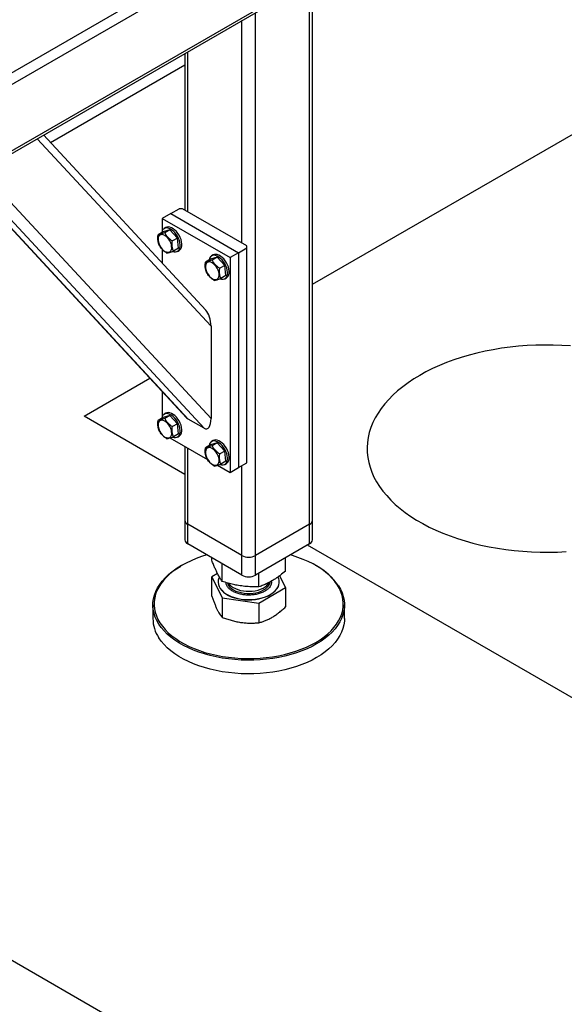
# Model space of a CAD drawing. Header units: millimetres. Extents: x 5 to 589, y 5 to 415.
# Tile 26 of 46: x 312 to 330, y 254 to 287. Entities that reach past the tile are written whole.
import ezdxf

# ---------------------------------------------------------------- set-up
doc = ezdxf.new("R2010")
doc.units = ezdxf.units.MM
doc.layers.add('TRAIT-FORT', color=4, linetype='Continuous', lineweight=25)

msp = doc.modelspace()

# ---------------------------------------------------------------- linework, layer by layer
at = {"layer": 'TRAIT-FORT', "color": 4, "linetype": 'Continuous', "lineweight": 25}
for p, q in [((349.179, 306.776), (294.93, 275.459)), ((349.518, 306.58), (294.93, 275.067)), ((349.518, 304.359), (294.93, 272.846)), ((294.93, 272.765), (349.419, 304.221)), ((321.95, 270.294), (321.95, 288.363)), ((321.856, 270.164), (321.856, 288.309)), ((319.594, 279.57), (319.594, 287.003)), ((320.046, 269.119), (320.046, 287.264)), ((317.69, 285.904), (317.69, 280.67)), ((317.784, 280.615), (317.784, 285.958)), ((313.198, 282.931), (317.69, 285.524)), ((321.95, 278.186), (332.518, 284.287)), ((318.561, 276.784), (312.753, 283.054)), ((318.39, 277.326), (312.969, 283.178)), ((318.561, 273.699), (311.394, 281.436)), ((318.335, 273.373), (311.154, 281.125)), ((310.948, 281.064), (317.743, 273.728)), ((317.798, 273.683), (310.966, 281.059)), ((317.218, 280.55), (316.935, 280.387)), ((317.218, 280.55), (317.501, 280.713)), ((317.218, 280.55), (319.481, 279.244)), ((317.614, 280.713), (317.501, 280.713)), ((319.763, 279.473), (317.614, 280.713)), ((316.935, 280.387), (316.935, 279.981)), ((316.935, 280.387), (319.198, 279.081)), ((316.962, 279.941), (316.793, 279.843)), ((317.184, 280.006), (316.962, 279.941)), ((317.054, 280.082), (316.998, 280.049)), ((317.184, 280.006), (317.014, 279.908)), ((317.184, 280.006), (317.439, 279.734)), ((317.439, 279.734), (317.27, 279.636)), ((317.474, 279.396), (317.439, 279.734)), ((319.763, 279.407), (319.763, 279.473)), ((316.935, 279.356), (316.935, 278.897)), ((317.474, 279.396), (317.304, 279.298)), ((317.438, 279.287), (317.494, 279.32)), ((318.638, 279.168), (318.582, 279.135)), ((319.481, 279.244), (319.198, 279.081)), ((319.481, 279.244), (319.763, 279.407)), ((319.481, 279.244), (319.481, 272.058)), ((319.763, 272.222), (319.763, 279.407)), ((318.546, 279.026), (318.376, 278.928)), ((318.767, 279.092), (318.546, 279.026)), ((318.767, 279.092), (318.598, 278.994)), ((318.767, 279.092), (319.023, 278.819)), ((319.023, 278.819), (318.854, 278.722)), ((319.057, 278.482), (319.023, 278.819)), ((319.198, 279.081), (319.198, 271.895)), ((319.057, 278.482), (318.888, 278.384)), ((319.022, 278.373), (319.078, 278.406)), ((318.561, 276.784), (318.561, 273.699)), ((314.318, 273.78), (316.518, 275.05)), ((316.935, 274.601), (316.935, 273.776)), ((317.054, 273.876), (316.998, 273.844)), ((317.69, 271.834), (314.318, 273.78)), ((316.962, 273.735), (316.793, 273.637)), ((317.184, 273.801), (316.962, 273.735)), ((317.184, 273.801), (317.014, 273.703)), ((317.184, 273.801), (317.439, 273.528)), ((317.439, 273.528), (317.27, 273.43)), ((317.474, 273.19), (317.439, 273.528)), ((318.335, 273.373), (317.798, 273.683)), ((317.474, 273.19), (317.304, 273.092)), ((317.191, 273.053), (318.445, 272.33)), ((317.438, 273.082), (317.494, 273.114)), ((318.767, 272.886), (318.546, 272.821)), ((318.638, 272.962), (318.582, 272.929)), ((318.767, 272.886), (318.598, 272.788)), ((318.767, 272.886), (319.023, 272.614)), ((317.69, 272.766), (317.69, 270.294)), ((317.784, 270.164), (317.784, 272.711)), ((318.546, 272.821), (318.376, 272.723)), ((319.023, 272.614), (318.854, 272.516)), ((319.057, 272.276), (319.023, 272.614)), ((319.057, 272.276), (318.888, 272.178)), ((319.022, 272.167), (319.078, 272.2)), ((319.481, 272.058), (319.763, 272.222)), ((318.775, 272.139), (319.198, 271.895)), ((319.198, 271.895), (319.481, 272.058)), ((319.594, 269.119), (319.594, 272.124)), ((317.69, 270.294), (317.69, 269.641)), ((321.95, 269.641), (321.95, 270.294)), ((319.594, 269.119), (317.784, 270.164)), ((317.784, 269.511), (317.784, 270.164)), ((321.856, 270.164), (320.046, 269.119)), ((321.856, 269.511), (321.856, 270.164)), ((319.594, 268.466), (317.784, 269.511)), ((321.856, 269.511), (320.046, 268.466)), ((332.548, 263.256), (321.785, 269.469)), ((318.589, 268.961), (318.589, 269.045)), ((319.594, 268.466), (319.594, 269.119)), ((320.046, 268.466), (320.046, 269.119)), ((321.051, 268.599), (321.051, 269.045)), ((317.585, 268.792), (317.557, 268.775)), ((318.933, 268.255), (318.933, 268.847)), ((322.083, 268.775), (322.055, 268.792)), ((318.777, 268.522), (318.589, 268.411)), ((318.589, 268.411), (318.933, 267.705)), ((318.589, 267.763), (318.589, 268.411)), ((320.164, 268.074), (320.164, 268.533)), ((321.051, 268.049), (320.857, 268.447)), ((318.798, 268.237), (318.798, 268.23)), ((320.164, 267.524), (321.051, 268.049)), ((320.842, 268.23), (320.842, 268.237)), ((321.051, 268.049), (321.051, 267.401)), ((318.933, 267.705), (320.164, 267.524)), ((318.933, 267.705), (318.933, 267.057)), ((316.62, 267.469), (316.62, 267.012)), ((320.164, 267.524), (320.164, 266.876)), ((323.02, 267.012), (323.02, 267.469)), ((315.577, 253.46), (310.433, 256.429))]:
    msp.add_line(p, q, dxfattribs=at)
at = {"layer": 'TRAIT-FORT', "color": 4, "linetype": 'Continuous', "lineweight": 25, "flags": 128}
for points in [[(317.494, 279.32), (317.52, 279.338), (317.55, 279.375), (317.571, 279.422), (317.583, 279.478), (317.585, 279.542), (317.577, 279.61), (317.559, 279.681), (317.532, 279.753), (317.497, 279.824), (317.455, 279.89), (317.406, 279.95), (317.354, 280.002), (317.299, 280.045), (317.243, 280.077), (317.188, 280.096), (317.136, 280.103), (317.089, 280.097), (317.054, 280.082)], [(316.793, 279.652), (316.804, 279.592), (316.824, 279.531), (316.853, 279.47), (316.889, 279.413), (316.931, 279.362), (316.977, 279.32), (317.024, 279.288), (317.072, 279.267), (317.117, 279.259), (317.158, 279.264), (317.192, 279.282), (317.22, 279.311), (317.238, 279.351), (317.247, 279.4), (317.246, 279.456), (317.236, 279.516), (317.215, 279.577), (317.187, 279.638), (317.151, 279.695), (317.109, 279.746), (317.063, 279.788), (317.015, 279.82), (316.968, 279.841), (316.923, 279.849), (316.882, 279.844), (316.847, 279.826), (316.82, 279.797), (316.801, 279.757), (316.792, 279.708), (316.793, 279.652)], [(316.93, 279.972), (316.914, 279.92), (316.912, 279.912)], [(317.269, 279.284), (317.277, 279.282), (317.33, 279.268), (317.38, 279.268), (317.425, 279.281), (317.463, 279.306), (317.493, 279.342), (317.515, 279.39), (317.527, 279.446), (317.528, 279.509), (317.52, 279.577), (317.503, 279.649), (317.476, 279.721), (317.44, 279.791), (317.398, 279.857), (317.35, 279.918), (317.297, 279.97), (317.242, 280.012), (317.187, 280.044), (317.132, 280.063), (317.08, 280.07), (317.032, 280.064), (316.991, 280.045), (316.956, 280.014), (316.93, 279.972), (316.93, 279.972)], [(318.853, 278.37), (318.861, 278.367), (318.914, 278.354), (318.964, 278.354), (319.009, 278.366), (319.047, 278.391), (319.077, 278.428), (319.099, 278.475), (319.111, 278.531), (319.112, 278.595), (319.104, 278.663), (319.087, 278.734), (319.06, 278.806), (319.024, 278.877), (318.982, 278.943), (318.934, 279.003), (318.881, 279.055), (318.826, 279.098), (318.771, 279.129), (318.716, 279.149), (318.664, 279.156), (318.616, 279.149), (318.575, 279.131), (318.54, 279.1), (318.514, 279.058), (318.514, 279.058)], [(319.078, 278.406), (319.104, 278.424), (319.134, 278.461), (319.155, 278.508), (319.167, 278.564), (319.169, 278.627), (319.161, 278.696), (319.143, 278.767), (319.116, 278.839), (319.081, 278.909), (319.038, 278.976), (318.99, 279.036), (318.938, 279.088), (318.883, 279.131), (318.827, 279.162), (318.772, 279.182), (318.72, 279.188), (318.673, 279.182), (318.638, 279.168)], [(318.377, 278.738), (318.388, 278.678), (318.408, 278.616), (318.437, 278.556), (318.473, 278.499), (318.515, 278.448), (318.561, 278.406), (318.608, 278.373), (318.656, 278.353), (318.701, 278.345), (318.742, 278.35), (318.776, 278.367), (318.804, 278.397), (318.822, 278.437), (318.831, 278.486), (318.83, 278.541), (318.82, 278.601), (318.799, 278.663), (318.771, 278.724), (318.734, 278.781), (318.693, 278.831), (318.647, 278.874), (318.599, 278.906), (318.552, 278.926), (318.507, 278.934), (318.466, 278.93), (318.431, 278.912), (318.404, 278.883), (318.385, 278.843), (318.376, 278.794), (318.377, 278.738)], [(318.514, 279.058), (318.498, 279.006), (318.496, 278.998)], [(330.571, 276.127), (330.283, 276.145), (329.994, 276.156), (329.704, 276.158), (329.414, 276.151), (329.125, 276.137), (328.837, 276.115), (328.552, 276.085), (328.27, 276.047), (327.991, 276.001), (327.716, 275.947), (327.447, 275.886), (327.182, 275.817), (326.924, 275.741), (326.672, 275.658), (326.428, 275.568), (326.191, 275.471), (325.963, 275.368), (325.743, 275.259), (325.533, 275.143), (325.333, 275.022), (325.144, 274.895), (324.965, 274.764), (324.797, 274.627), (324.641, 274.486), (324.497, 274.341), (324.366, 274.192), (324.247, 274.039), (324.141, 273.883), (324.048, 273.725), (323.968, 273.564), (323.902, 273.401), (323.85, 273.236), (323.812, 273.07), (323.787, 272.903), (323.776, 272.736), (323.78, 272.569), (323.798, 272.401), (323.829, 272.235), (323.874, 272.07), (323.933, 271.906), (324.006, 271.744), (324.093, 271.584), (324.192, 271.427), (324.305, 271.273), (324.43, 271.122), (324.568, 270.974), (324.718, 270.831), (324.88, 270.692), (325.053, 270.558), (325.237, 270.429), (325.432, 270.305), (325.637, 270.186), (325.852, 270.074), (326.076, 269.967), (326.308, 269.867), (326.549, 269.774), (326.797, 269.687), (327.052, 269.608), (327.314, 269.536), (327.581, 269.471), (327.853, 269.413), (328.13, 269.363), (328.411, 269.321), (328.695, 269.287), (328.981, 269.261), (329.269, 269.243), (329.559, 269.233), (329.849, 269.231), (330.138, 269.237), (330.427, 269.251)], [(317.269, 273.079), (317.277, 273.076), (317.33, 273.063), (317.38, 273.062), (317.425, 273.075), (317.463, 273.1), (317.493, 273.137), (317.515, 273.184), (317.527, 273.24), (317.528, 273.303), (317.52, 273.372), (317.503, 273.443), (317.476, 273.515), (317.44, 273.585), (317.398, 273.652), (317.35, 273.712), (317.297, 273.764), (317.242, 273.807), (317.187, 273.838), (317.132, 273.858), (317.08, 273.864), (317.032, 273.858), (316.991, 273.839), (316.956, 273.808), (316.93, 273.766), (316.93, 273.766)], [(317.494, 273.114), (317.52, 273.133), (317.55, 273.169), (317.571, 273.217), (317.583, 273.273), (317.585, 273.336), (317.577, 273.404), (317.559, 273.476), (317.532, 273.548), (317.497, 273.618), (317.455, 273.684), (317.406, 273.744), (317.354, 273.797), (317.299, 273.839), (317.243, 273.871), (317.188, 273.89), (317.136, 273.897), (317.089, 273.891), (317.054, 273.876)], [(316.793, 273.447), (316.804, 273.387), (316.824, 273.325), (316.853, 273.264), (316.889, 273.208), (316.931, 273.157), (316.977, 273.114), (317.024, 273.082), (317.072, 273.062), (317.117, 273.054), (317.158, 273.058), (317.192, 273.076), (317.22, 273.105), (317.238, 273.146), (317.247, 273.194), (317.246, 273.25), (317.236, 273.31), (317.215, 273.372), (317.187, 273.432), (317.151, 273.489), (317.109, 273.54), (317.063, 273.582), (317.015, 273.615), (316.968, 273.635), (316.923, 273.643), (316.882, 273.638), (316.847, 273.621), (316.82, 273.591), (316.801, 273.551), (316.792, 273.502), (316.793, 273.447)], [(316.93, 273.766), (316.914, 273.714), (316.912, 273.706)], [(318.514, 272.852), (318.498, 272.8), (318.496, 272.792)], [(318.853, 272.164), (318.861, 272.162), (318.914, 272.148), (318.964, 272.148), (319.009, 272.161), (319.047, 272.186), (319.077, 272.222), (319.099, 272.27), (319.111, 272.326), (319.112, 272.389), (319.104, 272.457), (319.087, 272.529), (319.06, 272.601), (319.024, 272.671), (318.982, 272.737), (318.934, 272.797), (318.881, 272.85), (318.826, 272.892), (318.771, 272.924), (318.716, 272.943), (318.664, 272.95), (318.616, 272.944), (318.575, 272.925), (318.54, 272.894), (318.514, 272.852), (318.514, 272.852)], [(319.078, 272.2), (319.104, 272.218), (319.134, 272.255), (319.155, 272.302), (319.167, 272.358), (319.169, 272.422), (319.161, 272.49), (319.143, 272.561), (319.116, 272.633), (319.081, 272.704), (319.038, 272.77), (318.99, 272.83), (318.938, 272.882), (318.883, 272.925), (318.827, 272.956), (318.772, 272.976), (318.72, 272.983), (318.673, 272.976), (318.638, 272.962)], [(318.377, 272.532), (318.388, 272.472), (318.408, 272.411), (318.437, 272.35), (318.473, 272.293), (318.515, 272.242), (318.561, 272.2), (318.608, 272.168), (318.656, 272.147), (318.701, 272.139), (318.742, 272.144), (318.776, 272.162), (318.804, 272.191), (318.822, 272.231), (318.831, 272.28), (318.83, 272.336), (318.82, 272.396), (318.799, 272.457), (318.771, 272.518), (318.734, 272.575), (318.693, 272.626), (318.647, 272.668), (318.599, 272.7), (318.552, 272.721), (318.507, 272.729), (318.466, 272.724), (318.431, 272.706), (318.404, 272.677), (318.385, 272.637), (318.376, 272.588), (318.377, 272.532)], [(318.427, 269.139), (318.245, 269.083), (318.065, 269.019), (317.894, 268.948), (317.731, 268.87), (317.577, 268.787), (317.433, 268.697), (317.3, 268.603), (317.179, 268.503), (317.069, 268.399), (316.971, 268.291), (316.886, 268.179), (316.814, 268.065), (316.756, 267.948), (316.711, 267.828), (316.68, 267.708), (316.663, 267.586), (316.661, 267.464), (316.672, 267.343), (316.698, 267.222), (316.737, 267.102), (316.79, 266.984), (316.857, 266.868), (316.937, 266.755), (317.03, 266.646), (317.135, 266.54), (317.252, 266.439), (317.381, 266.342), (317.52, 266.251), (317.67, 266.165), (317.83, 266.085), (317.998, 266.011), (318.175, 265.944), (318.359, 265.884), (318.549, 265.832), (318.745, 265.786), (318.946, 265.749), (319.151, 265.719), (319.359, 265.697), (319.568, 265.683), (319.779, 265.678), (319.99, 265.68), (320.201, 265.691), (320.409, 265.71), (320.616, 265.736), (320.818, 265.771), (321.016, 265.813), (321.209, 265.863), (321.395, 265.92), (321.575, 265.985), (321.746, 266.056), (321.909, 266.133), (322.063, 266.217), (322.207, 266.306), (322.34, 266.401), (322.461, 266.5), (322.571, 266.605), (322.669, 266.713), (322.754, 266.824), (322.826, 266.939), (322.884, 267.056), (322.929, 267.175), (322.96, 267.296), (322.977, 267.417), (322.979, 267.539), (322.968, 267.661), (322.942, 267.782), (322.903, 267.902), (322.85, 268.02), (322.783, 268.135)], [(322.783, 268.135), (322.703, 268.248), (322.61, 268.358), (322.505, 268.464), (322.388, 268.565), (322.259, 268.662), (322.12, 268.753), (321.97, 268.839), (321.81, 268.919), (321.642, 268.992), (321.465, 269.059), (321.281, 269.119), (321.213, 269.139)], [(322.821, 268.111), (322.888, 267.994), (322.942, 267.874), (322.982, 267.753), (323.008, 267.63), (323.019, 267.507), (323.017, 267.384), (323, 267.261), (322.968, 267.138), (322.923, 267.018), (322.864, 266.899), (322.791, 266.783), (322.705, 266.67), (322.606, 266.561), (322.495, 266.455), (322.372, 266.354), (322.237, 266.258), (322.091, 266.168), (321.936, 266.083), (321.771, 266.005), (321.597, 265.933), (321.415, 265.868), (321.226, 265.81), (321.031, 265.759), (320.831, 265.716), (320.626, 265.681), (320.417, 265.654), (320.206, 265.635), (319.993, 265.625), (319.779, 265.622), (319.565, 265.628), (319.353, 265.642), (319.142, 265.664), (318.935, 265.694), (318.731, 265.732), (318.533, 265.778), (318.34, 265.831), (318.154, 265.892), (317.975, 265.96), (317.805, 266.034), (317.643, 266.115), (317.491, 266.202), (317.35, 266.295), (317.22, 266.393), (317.101, 266.495), (316.994, 266.602), (316.9, 266.713), (316.819, 266.827), (316.752, 266.945), (316.698, 267.064), (316.658, 267.185), (316.632, 267.308), (316.621, 267.431), (316.623, 267.555), (316.64, 267.678), (316.672, 267.8), (316.717, 267.921), (316.776, 268.039), (316.849, 268.155), (316.935, 268.268), (317.034, 268.378), (317.145, 268.483), (317.268, 268.584), (317.403, 268.68), (317.549, 268.77), (317.557, 268.775)], [(318.84, 268.404), (318.822, 268.366), (318.803, 268.296), (318.798, 268.227), (318.807, 268.157), (318.831, 268.088), (318.868, 268.022), (318.919, 267.958), (318.982, 267.899), (319.057, 267.844), (319.143, 267.795), (319.238, 267.751), (319.342, 267.715), (319.452, 267.686), (319.567, 267.665)], [(319.567, 267.665), (319.686, 267.652), (319.807, 267.647), (319.928, 267.65), (320.048, 267.661), (320.164, 267.681), (320.275, 267.708), (320.38, 267.743), (320.478, 267.785), (320.565, 267.833), (320.643, 267.887), (320.709, 267.945), (320.762, 268.008), (320.803, 268.074), (320.829, 268.142), (320.841, 268.212), (320.839, 268.282), (320.823, 268.351), (320.799, 268.406)], [(318.798, 268.23), (318.798, 268.22), (318.807, 268.15), (318.831, 268.082), (318.868, 268.015), (318.919, 267.952), (318.982, 267.892), (319.057, 267.837), (319.143, 267.788), (319.238, 267.745), (319.342, 267.709), (319.452, 267.68), (319.567, 267.658)], [(319.11, 268.201), (319.12, 268.171), (319.151, 268.116), (319.195, 268.063), (319.25, 268.015), (319.317, 267.972), (319.394, 267.934), (319.479, 267.903), (319.57, 267.88), (319.667, 267.863), (319.766, 267.855), (319.866, 267.855), (319.966, 267.862), (320.063, 267.878), (320.155, 267.901), (320.24, 267.932), (320.317, 267.969), (320.385, 268.012), (320.442, 268.06), (320.486, 268.112), (320.518, 268.167)], [(319.147, 268.192), (319.182, 268.147), (319.235, 268.098), (319.299, 268.053), (319.374, 268.014), (319.457, 267.981), (319.547, 267.956), (319.642, 267.937)], [(319.567, 267.658), (319.686, 267.645), (319.807, 267.64), (319.928, 267.643), (320.048, 267.655), (320.164, 267.674), (320.275, 267.702), (320.38, 267.737), (320.478, 267.778), (320.565, 267.826), (320.643, 267.88), (320.709, 267.939), (320.762, 268.002), (320.803, 268.067), (320.829, 268.136), (320.841, 268.205), (320.842, 268.23)], [(319.642, 267.937), (319.741, 267.927), (319.841, 267.925), (319.941, 267.93), (320.039, 267.944), (320.132, 267.966), (320.219, 267.994), (320.299, 268.03), (320.369, 268.071), (320.429, 268.118), (320.476, 268.169), (320.511, 268.223)], [(320.518, 268.167), (320.536, 268.224), (320.538, 268.238)], [(323.02, 267.012), (323.017, 266.926), (323, 266.803), (322.968, 266.681), (322.923, 266.561), (322.864, 266.442), (322.791, 266.326), (322.705, 266.213), (322.606, 266.103), (322.495, 265.998), (322.372, 265.897), (322.237, 265.801), (322.091, 265.711), (321.936, 265.626), (321.771, 265.547), (321.597, 265.476), (321.415, 265.41), (321.226, 265.353), (321.031, 265.302), (320.831, 265.259), (320.626, 265.224), (320.417, 265.197), (320.206, 265.178), (319.993, 265.167), (319.779, 265.165), (319.565, 265.17), (319.353, 265.184), (319.142, 265.206), (318.935, 265.237), (318.731, 265.275), (318.533, 265.321), (318.34, 265.374), (318.154, 265.435), (317.975, 265.502), (317.805, 265.577), (317.643, 265.658), (317.491, 265.745), (317.35, 265.837), (317.22, 265.935), (317.101, 266.038), (316.994, 266.145), (316.9, 266.256), (316.819, 266.37)]]:
    msp.add_lwpolyline(points, dxfattribs=at)
at = {"layer": 'TRAIT-FORT', "color": 4, "linetype": 'Continuous', "lineweight": 25}
for centre, radius, start, end in [((317.85, 270.31), 0.161, 185.6948, 245.6253), ((321.79, 270.31), 0.161, 294.3747, 354.3052), ((317.85, 269.657), 0.161, 185.6948, 245.6253), ((321.79, 269.657), 0.161, 294.3747, 354.3052), ((319.82, 269.555), 0.492, 242.6097, 297.3903), ((321.082, 266.922), 2.106, 34.3606, 61.6231), ((319.82, 268.902), 0.492, 242.6097, 297.3903), ((317.799, 267.026), 1.18, 180.7034, 213.798)]:
    msp.add_arc(centre, radius, start, end, dxfattribs=at)
for centre, start_param, end_param in [((318.335, 276.914), 4.360332, 5.687375), ((317.798, 274.14), 2.545782, 2.789536), ((318.335, 273.83), 2.789536, 4.360332)]:
    msp.add_ellipse(centre, major_axis=(-0.078, 0.474), ratio=0.448105, start_param=start_param, end_param=end_param, dxfattribs=at)
for points, knots in [([(316.827, 279.505), (316.823, 279.514), (316.816, 279.533), (316.807, 279.561), (316.799, 279.591), (316.793, 279.626), (316.787, 279.665), (316.785, 279.71), (316.785, 279.756), (316.788, 279.801), (316.791, 279.83), (316.793, 279.843)], [0, 0, 0, 0, 0.095886, 0.19195, 0.28871, 0.385788, 0.511366, 0.637845, 0.766889, 0.896653, 1, 1, 1, 1]), ([(317.014, 279.908), (316.989, 279.899), (316.937, 279.88), (316.875, 279.861), (316.827, 279.848), (316.804, 279.845), (316.793, 279.843)], [0, 0, 0, 0, 0.264605, 0.534948, 0.765343, 1, 1, 1, 1]), ([(317.014, 279.908), (317.03, 279.881), (317.062, 279.826), (317.124, 279.753), (317.194, 279.689), (317.244, 279.654), (317.27, 279.636)], [0, 0, 0, 0, 0.264605, 0.534948, 0.765343, 1, 1, 1, 1]), ([(317.083, 279.233), (317.054, 279.253), (316.997, 279.293), (316.926, 279.361), (316.869, 279.433), (316.841, 279.481), (316.827, 279.505)], [0, 0, 0, 0, 0.264605, 0.534948, 0.765343, 1, 1, 1, 1]), ([(317.304, 279.298), (317.301, 279.307), (317.294, 279.326), (317.284, 279.355), (317.277, 279.385), (317.27, 279.419), (317.264, 279.458), (317.262, 279.503), (317.262, 279.549), (317.265, 279.594), (317.268, 279.623), (317.27, 279.636)], [0, 0, 0, 0, 0.095886, 0.19195, 0.28871, 0.385788, 0.511366, 0.637845, 0.766889, 0.896653, 1, 1, 1, 1]), ([(317.083, 279.233), (317.096, 279.235), (317.122, 279.239), (317.175, 279.253), (317.237, 279.273), (317.281, 279.29), (317.304, 279.298)], [0, 0, 0, 0, 0.264605, 0.534948, 0.765343, 1, 1, 1, 1]), ([(318.411, 278.591), (318.407, 278.6), (318.4, 278.618), (318.391, 278.647), (318.383, 278.677), (318.376, 278.712), (318.371, 278.751), (318.369, 278.795), (318.369, 278.842), (318.372, 278.887), (318.375, 278.916), (318.376, 278.928)], [0, 0, 0, 0, 0.095886, 0.19195, 0.28871, 0.385788, 0.511366, 0.637845, 0.766889, 0.896653, 1, 1, 1, 1]), ([(318.598, 278.994), (318.572, 278.985), (318.521, 278.966), (318.459, 278.946), (318.411, 278.934), (318.388, 278.93), (318.376, 278.928)], [0, 0, 0, 0, 0.264605, 0.534948, 0.765343, 1, 1, 1, 1]), ([(318.598, 278.994), (318.614, 278.967), (318.646, 278.912), (318.708, 278.838), (318.778, 278.774), (318.828, 278.739), (318.854, 278.722)], [0, 0, 0, 0, 0.264605, 0.534948, 0.765343, 1, 1, 1, 1]), ([(318.666, 278.318), (318.638, 278.338), (318.581, 278.379), (318.51, 278.447), (318.453, 278.519), (318.425, 278.566), (318.411, 278.591)], [0, 0, 0, 0, 0.264605, 0.534948, 0.765343, 1, 1, 1, 1]), ([(318.888, 278.384), (318.884, 278.393), (318.877, 278.411), (318.868, 278.44), (318.861, 278.47), (318.854, 278.505), (318.848, 278.544), (318.846, 278.589), (318.846, 278.635), (318.849, 278.68), (318.852, 278.709), (318.854, 278.722)], [0, 0, 0, 0, 0.095886, 0.19195, 0.28871, 0.385788, 0.511366, 0.637845, 0.766889, 0.896653, 1, 1, 1, 1]), ([(318.666, 278.318), (318.679, 278.32), (318.706, 278.325), (318.759, 278.339), (318.821, 278.359), (318.865, 278.375), (318.888, 278.384)], [0, 0, 0, 0, 0.264605, 0.534948, 0.765343, 1, 1, 1, 1]), ([(316.827, 273.299), (316.823, 273.308), (316.816, 273.327), (316.807, 273.356), (316.799, 273.386), (316.793, 273.42), (316.787, 273.46), (316.785, 273.504), (316.785, 273.551), (316.788, 273.595), (316.791, 273.624), (316.793, 273.637)], [0, 0, 0, 0, 0.095886, 0.19195, 0.28871, 0.385788, 0.511366, 0.637845, 0.766889, 0.896653, 1, 1, 1, 1]), ([(317.014, 273.703), (316.989, 273.693), (316.937, 273.675), (316.875, 273.655), (316.827, 273.643), (316.804, 273.639), (316.793, 273.637)], [0, 0, 0, 0, 0.264605, 0.534948, 0.765343, 1, 1, 1, 1]), ([(317.014, 273.703), (317.03, 273.675), (317.062, 273.62), (317.124, 273.547), (317.194, 273.483), (317.244, 273.448), (317.27, 273.43)], [0, 0, 0, 0, 0.264605, 0.534948, 0.765343, 1, 1, 1, 1]), ([(317.083, 273.027), (317.054, 273.047), (316.997, 273.087), (316.926, 273.156), (316.869, 273.227), (316.841, 273.275), (316.827, 273.299)], [0, 0, 0, 0, 0.264605, 0.534948, 0.765343, 1, 1, 1, 1]), ([(317.304, 273.092), (317.301, 273.102), (317.294, 273.12), (317.284, 273.149), (317.277, 273.179), (317.27, 273.213), (317.264, 273.253), (317.262, 273.297), (317.262, 273.344), (317.265, 273.388), (317.268, 273.417), (317.27, 273.43)], [0, 0, 0, 0, 0.095886, 0.19195, 0.28871, 0.385788, 0.511366, 0.637845, 0.766889, 0.896653, 1, 1, 1, 1]), ([(317.083, 273.027), (317.096, 273.029), (317.122, 273.033), (317.175, 273.048), (317.237, 273.068), (317.281, 273.084), (317.304, 273.092)], [0, 0, 0, 0, 0.264605, 0.534948, 0.765343, 1, 1, 1, 1]), ([(318.411, 272.385), (318.407, 272.394), (318.4, 272.412), (318.391, 272.441), (318.383, 272.471), (318.376, 272.506), (318.371, 272.545), (318.369, 272.59), (318.369, 272.636), (318.372, 272.681), (318.375, 272.71), (318.376, 272.723)], [0, 0, 0, 0, 0.095886, 0.19195, 0.28871, 0.385788, 0.511366, 0.637845, 0.766889, 0.896653, 1, 1, 1, 1]), ([(318.598, 272.788), (318.572, 272.779), (318.521, 272.76), (318.459, 272.741), (318.411, 272.728), (318.388, 272.725), (318.376, 272.723)], [0, 0, 0, 0, 0.264605, 0.534948, 0.765343, 1, 1, 1, 1]), ([(318.598, 272.788), (318.614, 272.761), (318.646, 272.706), (318.708, 272.633), (318.778, 272.569), (318.828, 272.534), (318.854, 272.516)], [0, 0, 0, 0, 0.264605, 0.534948, 0.765343, 1, 1, 1, 1]), ([(318.666, 272.112), (318.638, 272.133), (318.581, 272.173), (318.51, 272.241), (318.453, 272.313), (318.425, 272.361), (318.411, 272.385)], [0, 0, 0, 0, 0.264605, 0.534948, 0.765343, 1, 1, 1, 1]), ([(318.888, 272.178), (318.884, 272.187), (318.877, 272.206), (318.868, 272.234), (318.861, 272.265), (318.854, 272.299), (318.848, 272.338), (318.846, 272.383), (318.846, 272.429), (318.849, 272.474), (318.852, 272.503), (318.854, 272.516)], [0, 0, 0, 0, 0.095886, 0.19195, 0.28871, 0.385788, 0.511366, 0.637845, 0.766889, 0.896653, 1, 1, 1, 1]), ([(318.666, 272.112), (318.679, 272.115), (318.706, 272.119), (318.759, 272.133), (318.821, 272.153), (318.865, 272.17), (318.888, 272.178)], [0, 0, 0, 0, 0.264605, 0.534948, 0.765343, 1, 1, 1, 1]), ([(318.933, 268.255), (318.91, 268.29), (318.866, 268.355), (318.803, 268.468), (318.746, 268.582), (318.693, 268.699), (318.642, 268.822), (318.607, 268.913), (318.589, 268.961)], [0, 0, 0, 0, 0.202068, 0.3827, 0.555315, 0.692992, 0.838894, 1, 1, 1, 1]), ([(321.051, 268.599), (320.992, 268.551), (320.879, 268.46), (320.714, 268.345), (320.568, 268.256), (320.432, 268.185), (320.301, 268.125), (320.211, 268.092), (320.164, 268.074)], [0, 0, 0, 0, 0.202068, 0.3827, 0.555315, 0.692992, 0.838894, 1, 1, 1, 1]), ([(320.164, 268.074), (320.081, 268.073), (319.926, 268.072), (319.697, 268.088), (319.494, 268.115), (319.306, 268.152), (319.123, 268.197), (318.998, 268.235), (318.933, 268.255)], [0, 0, 0, 0, 0.202068, 0.3827, 0.555315, 0.692992, 0.838894, 1, 1, 1, 1]), ([(320.575, 268.263), (320.578, 268.244), (320.583, 268.199), (320.566, 268.155), (320.556, 268.128)], [0, 0, 0, 0, 0.4078356, 1, 1, 1, 1]), ([(319.632, 267.812), (319.588, 267.82), (319.497, 267.836), (319.37, 267.88), (319.255, 267.939), (319.162, 268.011), (319.107, 268.08), (319.079, 268.137), (319.064, 268.178), (319.064, 268.205), (319.064, 268.216)], [0, 0, 0, 0, 0.1435363, 0.2956705, 0.4541294, 0.615951, 0.7777727, 0.857093, 0.9364351, 1, 1, 1, 1]), ([(320.556, 268.128), (320.543, 268.103), (320.514, 268.05), (320.438, 267.977), (320.336, 267.911), (320.211, 267.857), (320.092, 267.825), (319.992, 267.809), (319.894, 267.798), (319.771, 267.796), (319.678, 267.806), (319.632, 267.812)], [0, 0, 0, 0, 0.1164968, 0.2399717, 0.3685799, 0.4999174, 0.6312549, 0.6956328, 0.7600283, 0.8835032, 1, 1, 1, 1]), ([(318.589, 267.763), (318.603, 267.723), (318.631, 267.643), (318.673, 267.53), (318.717, 267.424), (318.746, 267.361), (318.761, 267.33)], [0, 0, 0, 0, 0.247269, 0.495363, 0.746874, 1, 1, 1, 1]), ([(318.761, 267.33), (318.775, 267.302), (318.804, 267.245), (318.847, 267.173), (318.89, 267.11), (318.919, 267.075), (318.933, 267.057)], [0, 0, 0, 0, 0.246491, 0.494593, 0.746793, 1, 1, 1, 1]), ([(320.607, 267.058), (320.644, 267.081), (320.718, 267.127), (320.83, 267.21), (320.941, 267.301), (321.014, 267.367), (321.051, 267.401)], [0, 0, 0, 0, 0.246491, 0.494593, 0.746793, 1, 1, 1, 1]), ([(318.933, 267.057), (318.982, 267.039), (319.082, 267.001), (319.235, 266.953), (319.39, 266.913), (319.495, 266.895), (319.548, 266.886)], [0, 0, 0, 0, 0.247269, 0.495363, 0.746874, 1, 1, 1, 1]), ([(320.164, 266.876), (320.199, 266.886), (320.271, 266.905), (320.381, 266.945), (320.493, 266.994), (320.569, 267.037), (320.607, 267.058)], [0, 0, 0, 0, 0.247269, 0.495363, 0.746874, 1, 1, 1, 1]), ([(319.548, 266.886), (319.6, 266.88), (319.703, 266.867), (319.857, 266.861), (320.011, 266.863), (320.113, 266.872), (320.164, 266.876)], [0, 0, 0, 0, 0.246491, 0.494593, 0.746793, 1, 1, 1, 1])]:
    msp.add_open_spline(points, degree=3, knots=knots, dxfattribs=at)

doc.saveas('drawing.dxf')
